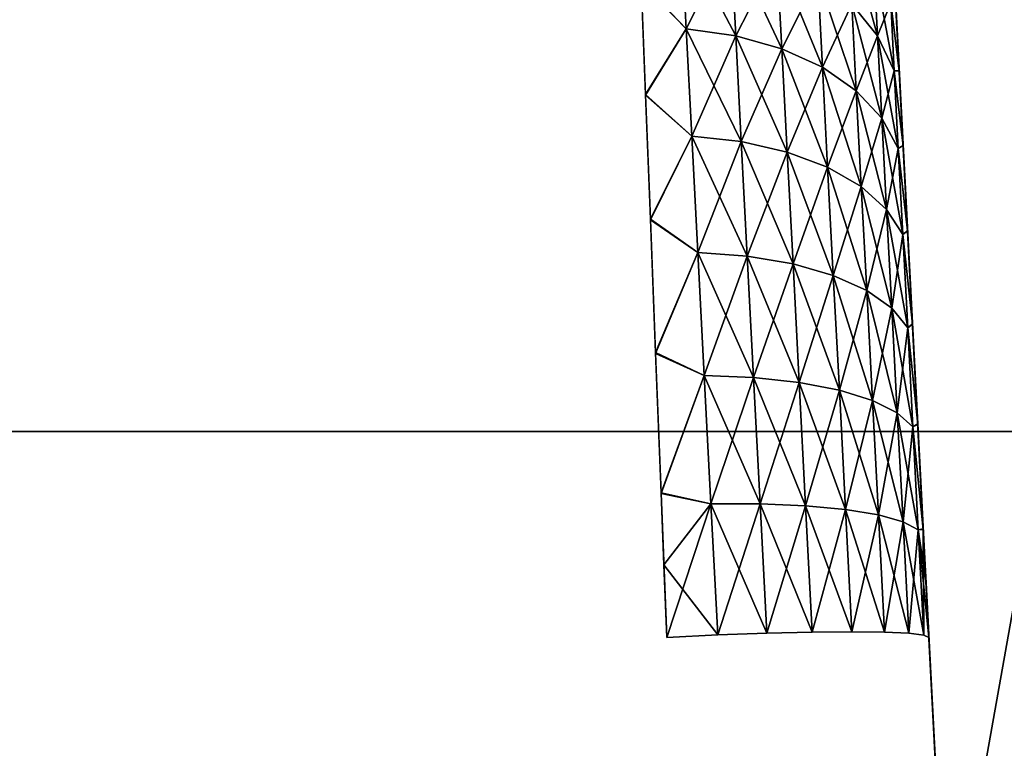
# Model space of a CAD drawing. Header units: millimetres. Extents: x -112 to 112, y -55 to 40.
# Tile 55 of 171: x 25.18 to 27.06, y -30.61 to -29.22. Entities that reach past the tile are written whole.
import ezdxf

# ---------------------------------------------------------------- set-up
doc = ezdxf.new("R2010")
doc.units = ezdxf.units.MM
doc.header["$LTSCALE"] = 52.148148
for name, color, linetype in [('137', 7, 'CONTINUOUS'), ('138', 7, 'CONTINUOUS'), ('140', 7, 'CONTINUOUS'), ('151', 7, 'CONTINUOUS'), ('152', 7, 'CONTINUOUS'), ('153', 7, 'CONTINUOUS'), ('154', 7, 'CONTINUOUS'), ('155', 7, 'CONTINUOUS')]:
    doc.layers.add(name, color=color, linetype=linetype)

msp = doc.modelspace()

# ---------------------------------------------------------------- linework, layer by layer
at = {"layer": '137', "color": 7, "linetype": 'Continuous', "true_color": 0xfdfffa}
for points in [[(26.8414, -28.9738, -0.4186), (26.9876, -31.7631, -2.1734), (26.8422, -28.9881, -0.6251), (26.8414, -28.9738, -0.4186)], [(26.8414, -28.9738, 0.4186), (26.9876, -31.7631, -2.1734), (26.8414, -28.9738, -0.4186), (26.8414, -28.9738, 0.4186)], [(26.8416, -28.9774, 0.5227), (26.9876, -31.7631, -2.1734), (26.8414, -28.9738, 0.4186), (26.8416, -28.9774, 0.5227)], [(26.8422, -28.9882, 0.6261), (26.9876, -31.7631, -2.1734), (26.8416, -28.9774, 0.5227), (26.8422, -28.9882, 0.6261)], [(26.8422, -28.9881, -0.6251), (26.9876, -31.7631, -2.1734), (26.9789, -31.598, -2.085), (26.8422, -28.9881, -0.6251)], [(26.8444, -29.0306, -0.8273), (26.8422, -28.9881, -0.6251), (26.9789, -31.598, -2.085), (26.8444, -29.0306, -0.8273)], [(26.8444, -29.0309, 0.8285), (26.9876, -31.7631, -2.1734), (26.8422, -28.9882, 0.6261), (26.8444, -29.0309, 0.8285)], [(26.848, -29.1004, -1.0218), (26.8444, -29.0306, -0.8273), (26.9789, -31.598, -2.085), (26.848, -29.1004, -1.0218)], [(26.8481, -29.1009, 1.0229), (26.9876, -31.7631, -2.1734), (26.8444, -29.0309, 0.8285), (26.8481, -29.1009, 1.0229)], [(26.8531, -29.1964, -1.2048), (26.848, -29.1004, -1.0218), (26.9698, -31.4232, -2.0179), (26.8531, -29.1964, -1.2048)], [(26.9698, -31.4232, -2.0179), (26.848, -29.1004, -1.0218), (26.9789, -31.598, -2.085), (26.9698, -31.4232, -2.0179)], [(26.8531, -29.197, 1.2059), (26.9876, -31.7631, -2.1734), (26.8481, -29.1009, 1.0229), (26.8531, -29.197, 1.2059)], [(26.8594, -29.3166, -1.373), (26.8531, -29.1964, -1.2048), (26.9698, -31.4232, -2.0179), (26.8594, -29.3166, -1.373)], [(26.8594, -29.3174, 1.374), (26.9876, -31.7631, -2.1734), (26.8531, -29.197, 1.2059), (26.8594, -29.3174, 1.374)], [(26.8668, -29.4588, -1.5231), (26.8594, -29.3166, -1.373), (26.9698, -31.4232, -2.0179), (26.8668, -29.4588, -1.5231)], [(26.8669, -29.4597, 1.5239), (26.9876, -31.7631, -2.1734), (26.8594, -29.3174, 1.374), (26.8669, -29.4597, 1.5239)], [(26.8753, -29.6203, -1.6521), (26.8668, -29.4588, -1.5231), (26.9602, -31.2412, -1.973), (26.8753, -29.6203, -1.6521)], [(26.9602, -31.2412, -1.973), (26.8668, -29.4588, -1.5231), (26.9698, -31.4232, -2.0179), (26.9602, -31.2412, -1.973)], [(26.8753, -29.6213, 1.6528), (26.9876, -31.7631, -2.1734), (26.8669, -29.4597, 1.5239), (26.8753, -29.6213, 1.6528)], [(26.8846, -29.7981, -1.7578), (26.8753, -29.6203, -1.6521), (26.9602, -31.2412, -1.973), (26.8846, -29.7981, -1.7578)], [(26.8847, -29.7992, 1.7584), (26.9876, -31.7631, -2.1734), (26.8753, -29.6213, 1.6528), (26.8847, -29.7992, 1.7584)], [(26.8946, -29.9887, -1.838), (26.8846, -29.7981, -1.7578), (26.9503, -31.0523, -1.951), (26.8946, -29.9887, -1.838)], [(26.9503, -31.0523, -1.951), (26.8846, -29.7981, -1.7578), (26.9602, -31.2412, -1.973), (26.9503, -31.0523, -1.951)], [(26.8947, -29.9898, 1.8384), (26.9876, -31.7631, -2.1734), (26.8847, -29.7992, 1.7584), (26.8947, -29.9898, 1.8384)], [(26.9051, -30.1888, -1.8913), (26.8946, -29.9887, -1.838), (26.9503, -31.0523, -1.951), (26.9051, -30.1888, -1.8913)], [(26.9051, -30.1897, 1.8915), (26.9876, -31.7631, -2.1734), (26.8947, -29.9898, 1.8384), (26.9051, -30.1897, 1.8915)], [(26.9105, -30.2915, -1.9075), (26.9051, -30.1888, -1.8913), (26.9503, -31.0523, -1.951), (26.9105, -30.2915, -1.9075)], [(26.9159, -30.3953, 1.9166), (26.9876, -31.7631, -2.1734), (26.9051, -30.1897, 1.8915), (26.9159, -30.3953, 1.9166)], [(26.9159, -30.3953, -1.9166), (26.9105, -30.2915, -1.9075), (26.9503, -31.0523, -1.951), (26.9159, -30.3953, -1.9166)], [(26.9503, -31.0523, 1.951), (26.9876, -31.7631, -2.1734), (26.9159, -30.3953, 1.9166), (26.9503, -31.0523, 1.951)]]:
    msp.add_3dface(points, dxfattribs=at)
at = {"layer": '138', "color": 7, "linetype": 'Continuous', "true_color": 0xfdfffa}
for points in [[(26.4534, -29.2367, -1.9603), (26.3675, -29.1466, -1.8912), (26.4437, -29.0523, -1.7892), (26.4534, -29.2367, -1.9603)], [(26.4534, -29.2367, -1.9603), (26.4437, -29.0523, -1.7892), (26.5478, -29.2499, -1.9381), (26.4534, -29.2367, -1.9603)], [(26.5478, -29.2499, -1.9381), (26.4437, -29.0523, -1.7892), (26.5383, -29.0681, -1.7695), (26.5478, -29.2499, -1.9381)], [(26.7689, -29.1899, -1.6423), (26.7613, -29.0458, -1.4699), (26.8181, -29.2501, -1.5828), (26.7689, -29.1899, -1.6423)], [(26.8181, -29.2501, -1.5828), (26.7613, -29.0458, -1.4699), (26.8109, -29.113, -1.4187), (26.8181, -29.2501, -1.5828)], [(26.5478, -29.2499, -1.9381), (26.5383, -29.0681, -1.7695), (26.6355, -29.2746, -1.9022), (26.5478, -29.2499, -1.9381)], [(26.6355, -29.2746, -1.9022), (26.5383, -29.0681, -1.7695), (26.6262, -29.0972, -1.7375), (26.6355, -29.2746, -1.9022)], [(26.6355, -29.2746, -1.9022), (26.6262, -29.0972, -1.7375), (26.7131, -29.31, -1.8539), (26.6355, -29.2746, -1.9022)], [(26.7131, -29.31, -1.8539), (26.6262, -29.0972, -1.7375), (26.7041, -29.1383, -1.6946), (26.7131, -29.31, -1.8539)], [(26.8499, -29.3165, -1.5182), (26.8109, -29.113, -1.4187), (26.8431, -29.187, -1.3632), (26.8499, -29.3165, -1.5182)], [(26.8181, -29.2501, -1.5828), (26.8109, -29.113, -1.4187), (26.8499, -29.3165, -1.5182), (26.8181, -29.2501, -1.5828)], [(26.376, -29.362, -2.0633), (26.3675, -29.1466, -1.8912), (26.4534, -29.2367, -1.9603), (26.376, -29.362, -2.0633)], [(26.7131, -29.31, -1.8539), (26.7041, -29.1383, -1.6946), (26.7775, -29.3546, -1.7952), (26.7131, -29.31, -1.8539)], [(26.7775, -29.3546, -1.7952), (26.7041, -29.1383, -1.6946), (26.7689, -29.1899, -1.6423), (26.7775, -29.3546, -1.7952)], [(26.7775, -29.3546, -1.7952), (26.7689, -29.1899, -1.6423), (26.8263, -29.4068, -1.7282), (26.7775, -29.3546, -1.7952)], [(26.8263, -29.4068, -1.7282), (26.7689, -29.1899, -1.6423), (26.8181, -29.2501, -1.5828), (26.8263, -29.4068, -1.7282)], [(26.8531, -29.1964, -1.2048), (26.8594, -29.3166, -1.373), (26.8431, -29.187, -1.3632), (26.8531, -29.1964, -1.2048)], [(26.8594, -29.3166, -1.373), (26.8499, -29.3165, -1.5182), (26.8431, -29.187, -1.3632), (26.8594, -29.3166, -1.373)], [(26.4641, -29.4412, -2.1068), (26.376, -29.362, -2.0633), (26.4534, -29.2367, -1.9603), (26.4641, -29.4412, -2.1068)], [(26.4641, -29.4412, -2.1068), (26.4534, -29.2367, -1.9603), (26.5584, -29.4514, -2.0825), (26.4641, -29.4412, -2.1068)], [(26.5584, -29.4514, -2.0825), (26.4534, -29.2367, -1.9603), (26.5478, -29.2499, -1.9381), (26.5584, -29.4514, -2.0825)], [(26.5584, -29.4514, -2.0825), (26.5478, -29.2499, -1.9381), (26.6458, -29.4714, -2.0431), (26.5584, -29.4514, -2.0825)], [(26.6458, -29.4714, -2.0431), (26.5478, -29.2499, -1.9381), (26.6355, -29.2746, -1.9022), (26.6458, -29.4714, -2.0431)], [(26.8576, -29.4645, -1.6555), (26.8181, -29.2501, -1.5828), (26.8499, -29.3165, -1.5182), (26.8576, -29.4645, -1.6555)], [(26.8263, -29.4068, -1.7282), (26.8181, -29.2501, -1.5828), (26.8576, -29.4645, -1.6555), (26.8263, -29.4068, -1.7282)], [(26.6458, -29.4714, -2.0431), (26.6355, -29.2746, -1.9022), (26.723, -29.5004, -1.9903), (26.6458, -29.4714, -2.0431)], [(26.723, -29.5004, -1.9903), (26.6355, -29.2746, -1.9022), (26.7131, -29.31, -1.8539), (26.723, -29.5004, -1.9903)], [(26.723, -29.5004, -1.9903), (26.7131, -29.31, -1.8539), (26.7871, -29.5372, -1.926), (26.723, -29.5004, -1.9903)], [(26.7871, -29.5372, -1.926), (26.7131, -29.31, -1.8539), (26.7775, -29.3546, -1.7952), (26.7871, -29.5372, -1.926)], [(26.8594, -29.3166, -1.373), (26.8668, -29.4588, -1.5231), (26.8499, -29.3165, -1.5182), (26.8594, -29.3166, -1.373)], [(26.8668, -29.4588, -1.5231), (26.8576, -29.4645, -1.6555), (26.8499, -29.3165, -1.5182), (26.8668, -29.4588, -1.5231)], [(26.3853, -29.599, -2.2042), (26.376, -29.362, -2.0633), (26.4641, -29.4412, -2.1068), (26.3853, -29.599, -2.2042)], [(26.7871, -29.5372, -1.926), (26.7775, -29.3546, -1.7952), (26.8354, -29.5805, -1.8526), (26.7871, -29.5372, -1.926)], [(26.8354, -29.5805, -1.8526), (26.7775, -29.3546, -1.7952), (26.8263, -29.4068, -1.7282), (26.8354, -29.5805, -1.8526)], [(26.8662, -29.6286, -1.773), (26.8263, -29.4068, -1.7282), (26.8576, -29.4645, -1.6555), (26.8662, -29.6286, -1.773)], [(26.8354, -29.5805, -1.8526), (26.8263, -29.4068, -1.7282), (26.8662, -29.6286, -1.773), (26.8354, -29.5805, -1.8526)], [(26.4757, -29.6625, -2.2263), (26.3853, -29.599, -2.2042), (26.4641, -29.4412, -2.1068), (26.4757, -29.6625, -2.2263)], [(26.4757, -29.6625, -2.2263), (26.4641, -29.4412, -2.1068), (26.5698, -29.6695, -2.2002), (26.4757, -29.6625, -2.2263)], [(26.5698, -29.6695, -2.2002), (26.4641, -29.4412, -2.1068), (26.5584, -29.4514, -2.0825), (26.5698, -29.6695, -2.2002)], [(26.5698, -29.6695, -2.2002), (26.5584, -29.4514, -2.0825), (26.657, -29.6844, -2.1581), (26.5698, -29.6695, -2.2002)], [(26.657, -29.6844, -2.1581), (26.5584, -29.4514, -2.0825), (26.6458, -29.4714, -2.0431), (26.657, -29.6844, -2.1581)], [(26.657, -29.6844, -2.1581), (26.6458, -29.4714, -2.0431), (26.7338, -29.7064, -2.1015), (26.657, -29.6844, -2.1581)], [(26.7338, -29.7064, -2.1015), (26.6458, -29.4714, -2.0431), (26.723, -29.5004, -1.9903), (26.7338, -29.7064, -2.1015)], [(26.8668, -29.4588, -1.5231), (26.8753, -29.6203, -1.6521), (26.8576, -29.4645, -1.6555), (26.8668, -29.4588, -1.5231)], [(26.8753, -29.6203, -1.6521), (26.8662, -29.6286, -1.773), (26.8576, -29.4645, -1.6555), (26.8753, -29.6203, -1.6521)], [(26.7338, -29.7064, -2.1015), (26.723, -29.5004, -1.9903), (26.7974, -29.7348, -2.0326), (26.7338, -29.7064, -2.1015)], [(26.7974, -29.7348, -2.0326), (26.723, -29.5004, -1.9903), (26.7871, -29.5372, -1.926), (26.7974, -29.7348, -2.0326)], [(26.7974, -29.7348, -2.0326), (26.7871, -29.5372, -1.926), (26.8453, -29.7685, -1.9541), (26.7974, -29.7348, -2.0326)], [(26.8453, -29.7685, -1.9541), (26.7871, -29.5372, -1.926), (26.8354, -29.5805, -1.8526), (26.8453, -29.7685, -1.9541)], [(26.8756, -29.8062, -1.8689), (26.8354, -29.5805, -1.8526), (26.8662, -29.6286, -1.773), (26.8756, -29.8062, -1.8689)], [(26.8453, -29.7685, -1.9541), (26.8354, -29.5805, -1.8526), (26.8756, -29.8062, -1.8689), (26.8453, -29.7685, -1.9541)], [(26.3953, -29.8531, -2.3111), (26.3853, -29.599, -2.2042), (26.4757, -29.6625, -2.2263), (26.3953, -29.8531, -2.3111)], [(26.8753, -29.6203, -1.6521), (26.8846, -29.7981, -1.7578), (26.8662, -29.6286, -1.773), (26.8753, -29.6203, -1.6521)], [(26.8846, -29.7981, -1.7578), (26.8756, -29.8062, -1.8689), (26.8662, -29.6286, -1.773), (26.8846, -29.7981, -1.7578)], [(26.488, -29.897, -2.3168), (26.3953, -29.8531, -2.3111), (26.4757, -29.6625, -2.2263), (26.488, -29.897, -2.3168)], [(26.488, -29.897, -2.3168), (26.4757, -29.6625, -2.2263), (26.5819, -29.9007, -2.2895), (26.488, -29.897, -2.3168)], [(26.5819, -29.9007, -2.2895), (26.4757, -29.6625, -2.2263), (26.5698, -29.6695, -2.2002), (26.5819, -29.9007, -2.2895)], [(26.6688, -29.9101, -2.2453), (26.5698, -29.6695, -2.2002), (26.657, -29.6844, -2.1581), (26.6688, -29.9101, -2.2453)], [(26.5819, -29.9007, -2.2895), (26.5698, -29.6695, -2.2002), (26.6688, -29.9101, -2.2453), (26.5819, -29.9007, -2.2895)], [(26.6688, -29.9101, -2.2453), (26.657, -29.6844, -2.1581), (26.7453, -29.9248, -2.1859), (26.6688, -29.9101, -2.2453)], [(26.7453, -29.9248, -2.1859), (26.657, -29.6844, -2.1581), (26.7338, -29.7064, -2.1015), (26.7453, -29.9248, -2.1859)], [(26.7453, -29.9248, -2.1859), (26.7338, -29.7064, -2.1015), (26.8084, -29.9443, -2.1135), (26.7453, -29.9248, -2.1859)], [(26.8084, -29.9443, -2.1135), (26.7338, -29.7064, -2.1015), (26.7974, -29.7348, -2.0326), (26.8084, -29.9443, -2.1135)], [(26.8084, -29.9443, -2.1135), (26.7974, -29.7348, -2.0326), (26.8557, -29.9678, -2.0311), (26.8084, -29.9443, -2.1135)], [(26.8557, -29.9678, -2.0311), (26.7974, -29.7348, -2.0326), (26.8453, -29.7685, -1.9541), (26.8557, -29.9678, -2.0311)], [(26.8854, -29.9944, -1.9416), (26.8453, -29.7685, -1.9541), (26.8756, -29.8062, -1.8689), (26.8854, -29.9944, -1.9416)], [(26.8557, -29.9678, -2.0311), (26.8453, -29.7685, -1.9541), (26.8854, -29.9944, -1.9416), (26.8557, -29.9678, -2.0311)], [(26.8846, -29.7981, -1.7578), (26.8946, -29.9887, -1.838), (26.8756, -29.8062, -1.8689), (26.8846, -29.7981, -1.7578)], [(26.8946, -29.9887, -1.838), (26.8854, -29.9944, -1.9416), (26.8756, -29.8062, -1.8689), (26.8946, -29.9887, -1.838)], [(26.4058, -30.1199, -2.3822), (26.3953, -29.8531, -2.3111), (26.488, -29.897, -2.3168), (26.4058, -30.1199, -2.3822)], [(26.5007, -30.1411, -2.3771), (26.4058, -30.1199, -2.3822), (26.488, -29.897, -2.3168), (26.5007, -30.1411, -2.3771)], [(26.5007, -30.1411, -2.3771), (26.488, -29.897, -2.3168), (26.5945, -30.1412, -2.3489), (26.5007, -30.1411, -2.3771)], [(26.5945, -30.1412, -2.3489), (26.488, -29.897, -2.3168), (26.5819, -29.9007, -2.2895), (26.5945, -30.1412, -2.3489)], [(26.6811, -30.145, -2.3033), (26.5819, -29.9007, -2.2895), (26.6688, -29.9101, -2.2453), (26.6811, -30.145, -2.3033)], [(26.5945, -30.1412, -2.3489), (26.5819, -29.9007, -2.2895), (26.6811, -30.145, -2.3033), (26.5945, -30.1412, -2.3489)], [(26.6811, -30.145, -2.3033), (26.6688, -29.9101, -2.2453), (26.7572, -30.1521, -2.242), (26.6811, -30.145, -2.3033)], [(26.7572, -30.1521, -2.242), (26.6688, -29.9101, -2.2453), (26.7453, -29.9248, -2.1859), (26.7572, -30.1521, -2.242)], [(26.7572, -30.1521, -2.242), (26.7453, -29.9248, -2.1859), (26.8198, -30.1623, -2.1673), (26.7572, -30.1521, -2.242)], [(26.8198, -30.1623, -2.1673), (26.7453, -29.9248, -2.1859), (26.8084, -29.9443, -2.1135), (26.8198, -30.1623, -2.1673)], [(26.8666, -30.1752, -2.0823), (26.8084, -29.9443, -2.1135), (26.8557, -29.9678, -2.0311), (26.8666, -30.1752, -2.0823)], [(26.8198, -30.1623, -2.1673), (26.8084, -29.9443, -2.1135), (26.8666, -30.1752, -2.0823), (26.8198, -30.1623, -2.1673)], [(26.8957, -30.1903, -1.99), (26.8557, -29.9678, -2.0311), (26.8854, -29.9944, -1.9416), (26.8957, -30.1903, -1.99)], [(26.8666, -30.1752, -2.0823), (26.8557, -29.9678, -2.0311), (26.8957, -30.1903, -1.99), (26.8666, -30.1752, -2.0823)], [(26.8946, -29.9887, -1.838), (26.9051, -30.1888, -1.8913), (26.8854, -29.9944, -1.9416), (26.8946, -29.9887, -1.838)], [(26.9051, -30.1888, -1.8913), (26.8957, -30.1903, -1.99), (26.8854, -29.9944, -1.9416), (26.9051, -30.1888, -1.8913)], [(26.4111, -30.2569, -2.4038), (26.4058, -30.1199, -2.3822), (26.5007, -30.1411, -2.3771), (26.4111, -30.2569, -2.4038)], [(26.5138, -30.3907, -2.4061), (26.4111, -30.2569, -2.4038), (26.5007, -30.1411, -2.3771), (26.5138, -30.3907, -2.4061)], [(26.5138, -30.3907, -2.4061), (26.5007, -30.1411, -2.3771), (26.6074, -30.3873, -2.3775), (26.5138, -30.3907, -2.4061)], [(26.6074, -30.3873, -2.3775), (26.5007, -30.1411, -2.3771), (26.5945, -30.1412, -2.3489), (26.6074, -30.3873, -2.3775)], [(26.6074, -30.3873, -2.3775), (26.5945, -30.1412, -2.3489), (26.6937, -30.3852, -2.3312), (26.6074, -30.3873, -2.3775)], [(26.6937, -30.3852, -2.3312), (26.5945, -30.1412, -2.3489), (26.6811, -30.145, -2.3033), (26.6937, -30.3852, -2.3312)], [(26.6937, -30.3852, -2.3312), (26.6811, -30.145, -2.3033), (26.7694, -30.3845, -2.269), (26.6937, -30.3852, -2.3312)], [(26.7694, -30.3845, -2.269), (26.6811, -30.145, -2.3033), (26.7572, -30.1521, -2.242), (26.7694, -30.3845, -2.269)], [(26.7694, -30.3845, -2.269), (26.7572, -30.1521, -2.242), (26.8315, -30.3853, -2.1932), (26.7694, -30.3845, -2.269)], [(26.8315, -30.3853, -2.1932), (26.7572, -30.1521, -2.242), (26.8198, -30.1623, -2.1673), (26.8315, -30.3853, -2.1932)], [(26.8777, -30.3874, -2.1069), (26.8198, -30.1623, -2.1673), (26.8666, -30.1752, -2.0823), (26.8777, -30.3874, -2.1069)], [(26.8315, -30.3853, -2.1932), (26.8198, -30.1623, -2.1673), (26.8777, -30.3874, -2.1069), (26.8315, -30.3853, -2.1932)], [(26.9062, -30.3908, -2.0133), (26.8666, -30.1752, -2.0823), (26.8957, -30.1903, -1.99), (26.9062, -30.3908, -2.0133)], [(26.8777, -30.3874, -2.1069), (26.8666, -30.1752, -2.0823), (26.9062, -30.3908, -2.0133), (26.8777, -30.3874, -2.1069)], [(26.9051, -30.1888, -1.8913), (26.9105, -30.2915, -1.9075), (26.8957, -30.1903, -1.99), (26.9051, -30.1888, -1.8913)], [(26.9105, -30.2915, -1.9075), (26.9159, -30.3953, -1.9166), (26.8957, -30.1903, -1.99), (26.9105, -30.2915, -1.9075)], [(26.9159, -30.3953, -1.9166), (26.9062, -30.3908, -2.0133), (26.8957, -30.1903, -1.99), (26.9159, -30.3953, -1.9166)], [(26.4166, -30.3953, -2.4159), (26.4111, -30.2569, -2.4038), (26.5138, -30.3907, -2.4061), (26.4166, -30.3953, -2.4159)]]:
    msp.add_3dface(points, dxfattribs=at)
at = {"layer": '140', "color": 7, "linetype": 'Continuous', "true_color": 0xfdfffa}
for points in [[(26.4437, -29.0523, 1.7892), (26.3676, -29.1479, 1.8923), (26.4534, -29.2367, 1.9603), (26.4437, -29.0523, 1.7892)], [(26.4437, -29.0523, 1.7892), (26.4534, -29.2367, 1.9603), (26.5383, -29.0681, 1.7695), (26.4437, -29.0523, 1.7892)], [(26.5383, -29.0681, 1.7695), (26.4534, -29.2367, 1.9603), (26.5478, -29.2499, 1.9381), (26.5383, -29.0681, 1.7695)], [(26.5383, -29.0681, 1.7695), (26.5478, -29.2499, 1.9381), (26.6262, -29.0972, 1.7375), (26.5383, -29.0681, 1.7695)], [(26.6262, -29.0972, 1.7375), (26.5478, -29.2499, 1.9381), (26.6355, -29.2746, 1.9022), (26.6262, -29.0972, 1.7375)], [(26.6262, -29.0972, 1.7375), (26.6355, -29.2746, 1.9022), (26.7041, -29.1383, 1.6946), (26.6262, -29.0972, 1.7375)], [(26.8109, -29.113, 1.4187), (26.7689, -29.1899, 1.6423), (26.8181, -29.2501, 1.5828), (26.8109, -29.113, 1.4187)], [(26.8109, -29.113, 1.4187), (26.8181, -29.2501, 1.5828), (26.8431, -29.187, 1.3632), (26.8109, -29.113, 1.4187)], [(26.3676, -29.1479, 1.8923), (26.376, -29.3633, 2.0642), (26.4534, -29.2367, 1.9603), (26.3676, -29.1479, 1.8923)], [(26.7041, -29.1383, 1.6946), (26.6355, -29.2746, 1.9022), (26.7131, -29.31, 1.8539), (26.7041, -29.1383, 1.6946)], [(26.7041, -29.1383, 1.6946), (26.7131, -29.31, 1.8539), (26.7689, -29.1899, 1.6423), (26.7041, -29.1383, 1.6946)], [(26.7689, -29.1899, 1.6423), (26.7131, -29.31, 1.8539), (26.7775, -29.3546, 1.7952), (26.7689, -29.1899, 1.6423)], [(26.7689, -29.1899, 1.6423), (26.7775, -29.3546, 1.7952), (26.8181, -29.2501, 1.5828), (26.7689, -29.1899, 1.6423)], [(26.8431, -29.187, 1.3632), (26.8181, -29.2501, 1.5828), (26.8499, -29.3165, 1.5182), (26.8431, -29.187, 1.3632)], [(26.8594, -29.3174, 1.374), (26.8431, -29.187, 1.3632), (26.8499, -29.3165, 1.5182), (26.8594, -29.3174, 1.374)], [(26.8594, -29.3174, 1.374), (26.8531, -29.197, 1.2059), (26.8431, -29.187, 1.3632), (26.8594, -29.3174, 1.374)], [(26.4534, -29.2367, 1.9603), (26.376, -29.3633, 2.0642), (26.4641, -29.4412, 2.1068), (26.4534, -29.2367, 1.9603)], [(26.4534, -29.2367, 1.9603), (26.4641, -29.4412, 2.1068), (26.5478, -29.2499, 1.9381), (26.4534, -29.2367, 1.9603)], [(26.5478, -29.2499, 1.9381), (26.4641, -29.4412, 2.1068), (26.5584, -29.4514, 2.0825), (26.5478, -29.2499, 1.9381)], [(26.5478, -29.2499, 1.9381), (26.5584, -29.4514, 2.0825), (26.6355, -29.2746, 1.9022), (26.5478, -29.2499, 1.9381)], [(26.8181, -29.2501, 1.5828), (26.7775, -29.3546, 1.7952), (26.8263, -29.4068, 1.7282), (26.8181, -29.2501, 1.5828)], [(26.8181, -29.2501, 1.5828), (26.8263, -29.4068, 1.7282), (26.8499, -29.3165, 1.5182), (26.8181, -29.2501, 1.5828)], [(26.6355, -29.2746, 1.9022), (26.5584, -29.4514, 2.0825), (26.6458, -29.4714, 2.0431), (26.6355, -29.2746, 1.9022)], [(26.6355, -29.2746, 1.9022), (26.6458, -29.4714, 2.0431), (26.7131, -29.31, 1.8539), (26.6355, -29.2746, 1.9022)], [(26.7131, -29.31, 1.8539), (26.6458, -29.4714, 2.0431), (26.723, -29.5004, 1.9903), (26.7131, -29.31, 1.8539)], [(26.7131, -29.31, 1.8539), (26.723, -29.5004, 1.9903), (26.7775, -29.3546, 1.7952), (26.7131, -29.31, 1.8539)], [(26.8499, -29.3165, 1.5182), (26.8263, -29.4068, 1.7282), (26.8576, -29.4645, 1.6555), (26.8499, -29.3165, 1.5182)], [(26.8669, -29.4597, 1.5239), (26.8594, -29.3174, 1.374), (26.8499, -29.3165, 1.5182), (26.8669, -29.4597, 1.5239)], [(26.8669, -29.4597, 1.5239), (26.8499, -29.3165, 1.5182), (26.8576, -29.4645, 1.6555), (26.8669, -29.4597, 1.5239)], [(26.7775, -29.3546, 1.7952), (26.723, -29.5004, 1.9903), (26.7871, -29.5372, 1.926), (26.7775, -29.3546, 1.7952)], [(26.7775, -29.3546, 1.7952), (26.7871, -29.5372, 1.926), (26.8263, -29.4068, 1.7282), (26.7775, -29.3546, 1.7952)], [(26.376, -29.3633, 2.0642), (26.3853, -29.6004, 2.2049), (26.4641, -29.4412, 2.1068), (26.376, -29.3633, 2.0642)], [(26.8263, -29.4068, 1.7282), (26.7871, -29.5372, 1.926), (26.8354, -29.5805, 1.8526), (26.8263, -29.4068, 1.7282)], [(26.8263, -29.4068, 1.7282), (26.8354, -29.5805, 1.8526), (26.8576, -29.4645, 1.6555), (26.8263, -29.4068, 1.7282)], [(26.4641, -29.4412, 2.1068), (26.3853, -29.6004, 2.2049), (26.4757, -29.6625, 2.2263), (26.4641, -29.4412, 2.1068)], [(26.4641, -29.4412, 2.1068), (26.4757, -29.6625, 2.2263), (26.5584, -29.4514, 2.0825), (26.4641, -29.4412, 2.1068)], [(26.5584, -29.4514, 2.0825), (26.4757, -29.6625, 2.2263), (26.5698, -29.6695, 2.2002), (26.5584, -29.4514, 2.0825)], [(26.5584, -29.4514, 2.0825), (26.5698, -29.6695, 2.2002), (26.6458, -29.4714, 2.0431), (26.5584, -29.4514, 2.0825)], [(26.6458, -29.4714, 2.0431), (26.5698, -29.6695, 2.2002), (26.657, -29.6844, 2.1581), (26.6458, -29.4714, 2.0431)], [(26.6458, -29.4714, 2.0431), (26.657, -29.6844, 2.1581), (26.723, -29.5004, 1.9903), (26.6458, -29.4714, 2.0431)], [(26.8576, -29.4645, 1.6555), (26.8354, -29.5805, 1.8526), (26.8662, -29.6286, 1.773), (26.8576, -29.4645, 1.6555)], [(26.8753, -29.6213, 1.6528), (26.8669, -29.4597, 1.5239), (26.8576, -29.4645, 1.6555), (26.8753, -29.6213, 1.6528)], [(26.8753, -29.6213, 1.6528), (26.8576, -29.4645, 1.6555), (26.8662, -29.6286, 1.773), (26.8753, -29.6213, 1.6528)], [(26.723, -29.5004, 1.9903), (26.657, -29.6844, 2.1581), (26.7338, -29.7064, 2.1015), (26.723, -29.5004, 1.9903)], [(26.723, -29.5004, 1.9903), (26.7338, -29.7064, 2.1015), (26.7871, -29.5372, 1.926), (26.723, -29.5004, 1.9903)], [(26.7871, -29.5372, 1.926), (26.7338, -29.7064, 2.1015), (26.7974, -29.7348, 2.0326), (26.7871, -29.5372, 1.926)], [(26.7871, -29.5372, 1.926), (26.7974, -29.7348, 2.0326), (26.8354, -29.5805, 1.8526), (26.7871, -29.5372, 1.926)], [(26.8354, -29.5805, 1.8526), (26.7974, -29.7348, 2.0326), (26.8453, -29.7685, 1.9541), (26.8354, -29.5805, 1.8526)], [(26.8354, -29.5805, 1.8526), (26.8453, -29.7685, 1.9541), (26.8662, -29.6286, 1.773), (26.8354, -29.5805, 1.8526)], [(26.3853, -29.6004, 2.2049), (26.3953, -29.8547, 2.3117), (26.4757, -29.6625, 2.2263), (26.3853, -29.6004, 2.2049)], [(26.8847, -29.7992, 1.7584), (26.8753, -29.6213, 1.6528), (26.8662, -29.6286, 1.773), (26.8847, -29.7992, 1.7584)], [(26.8662, -29.6286, 1.773), (26.8453, -29.7685, 1.9541), (26.8756, -29.8062, 1.8689), (26.8662, -29.6286, 1.773)], [(26.8847, -29.7992, 1.7584), (26.8662, -29.6286, 1.773), (26.8756, -29.8062, 1.8689), (26.8847, -29.7992, 1.7584)], [(26.4757, -29.6625, 2.2263), (26.3953, -29.8547, 2.3117), (26.488, -29.897, 2.3168), (26.4757, -29.6625, 2.2263)], [(26.4757, -29.6625, 2.2263), (26.488, -29.897, 2.3168), (26.5698, -29.6695, 2.2002), (26.4757, -29.6625, 2.2263)], [(26.5698, -29.6695, 2.2002), (26.488, -29.897, 2.3168), (26.5819, -29.9007, 2.2895), (26.5698, -29.6695, 2.2002)], [(26.5698, -29.6695, 2.2002), (26.5819, -29.9007, 2.2895), (26.657, -29.6844, 2.1581), (26.5698, -29.6695, 2.2002)], [(26.657, -29.6844, 2.1581), (26.5819, -29.9007, 2.2895), (26.6688, -29.9101, 2.2453), (26.657, -29.6844, 2.1581)], [(26.657, -29.6844, 2.1581), (26.6688, -29.9101, 2.2453), (26.7338, -29.7064, 2.1015), (26.657, -29.6844, 2.1581)], [(26.7338, -29.7064, 2.1015), (26.6688, -29.9101, 2.2453), (26.7453, -29.9248, 2.1859), (26.7338, -29.7064, 2.1015)], [(26.7338, -29.7064, 2.1015), (26.7453, -29.9248, 2.1859), (26.7974, -29.7348, 2.0326), (26.7338, -29.7064, 2.1015)], [(26.7974, -29.7348, 2.0326), (26.7453, -29.9248, 2.1859), (26.8084, -29.9443, 2.1135), (26.7974, -29.7348, 2.0326)], [(26.7974, -29.7348, 2.0326), (26.8084, -29.9443, 2.1135), (26.8453, -29.7685, 1.9541), (26.7974, -29.7348, 2.0326)], [(26.8453, -29.7685, 1.9541), (26.8084, -29.9443, 2.1135), (26.8557, -29.9678, 2.0311), (26.8453, -29.7685, 1.9541)], [(26.8453, -29.7685, 1.9541), (26.8557, -29.9678, 2.0311), (26.8756, -29.8062, 1.8689), (26.8453, -29.7685, 1.9541)], [(26.8756, -29.8062, 1.8689), (26.8557, -29.9678, 2.0311), (26.8854, -29.9944, 1.9416), (26.8756, -29.8062, 1.8689)], [(26.8947, -29.9898, 1.8384), (26.8847, -29.7992, 1.7584), (26.8756, -29.8062, 1.8689), (26.8947, -29.9898, 1.8384)], [(26.8947, -29.9898, 1.8384), (26.8756, -29.8062, 1.8689), (26.8854, -29.9944, 1.9416), (26.8947, -29.9898, 1.8384)], [(26.3953, -29.8547, 2.3117), (26.4058, -30.1212, 2.3824), (26.488, -29.897, 2.3168), (26.3953, -29.8547, 2.3117)], [(26.488, -29.897, 2.3168), (26.4058, -30.1212, 2.3824), (26.5007, -30.1411, 2.3771), (26.488, -29.897, 2.3168)], [(26.488, -29.897, 2.3168), (26.5007, -30.1411, 2.3771), (26.5819, -29.9007, 2.2895), (26.488, -29.897, 2.3168)], [(26.5819, -29.9007, 2.2895), (26.5007, -30.1411, 2.3771), (26.5945, -30.1412, 2.3489), (26.5819, -29.9007, 2.2895)], [(26.5819, -29.9007, 2.2895), (26.5945, -30.1412, 2.3489), (26.6688, -29.9101, 2.2453), (26.5819, -29.9007, 2.2895)], [(26.6688, -29.9101, 2.2453), (26.5945, -30.1412, 2.3489), (26.6811, -30.145, 2.3033), (26.6688, -29.9101, 2.2453)], [(26.6688, -29.9101, 2.2453), (26.6811, -30.145, 2.3033), (26.7453, -29.9248, 2.1859), (26.6688, -29.9101, 2.2453)], [(26.7453, -29.9248, 2.1859), (26.6811, -30.145, 2.3033), (26.7572, -30.1521, 2.242), (26.7453, -29.9248, 2.1859)], [(26.7453, -29.9248, 2.1859), (26.7572, -30.1521, 2.242), (26.8084, -29.9443, 2.1135), (26.7453, -29.9248, 2.1859)], [(26.8084, -29.9443, 2.1135), (26.7572, -30.1521, 2.242), (26.8198, -30.1623, 2.1673), (26.8084, -29.9443, 2.1135)], [(26.8084, -29.9443, 2.1135), (26.8198, -30.1623, 2.1673), (26.8557, -29.9678, 2.0311), (26.8084, -29.9443, 2.1135)], [(26.8557, -29.9678, 2.0311), (26.8198, -30.1623, 2.1673), (26.8666, -30.1752, 2.0823), (26.8557, -29.9678, 2.0311)], [(26.8557, -29.9678, 2.0311), (26.8666, -30.1752, 2.0823), (26.8854, -29.9944, 1.9416), (26.8557, -29.9678, 2.0311)], [(26.8854, -29.9944, 1.9416), (26.8666, -30.1752, 2.0823), (26.8957, -30.1903, 1.99), (26.8854, -29.9944, 1.9416)], [(26.9051, -30.1897, 1.8915), (26.8947, -29.9898, 1.8384), (26.8854, -29.9944, 1.9416), (26.9051, -30.1897, 1.8915)], [(26.9051, -30.1897, 1.8915), (26.8854, -29.9944, 1.9416), (26.8957, -30.1903, 1.99), (26.9051, -30.1897, 1.8915)], [(26.4058, -30.1212, 2.3824), (26.4166, -30.3953, 2.4159), (26.5007, -30.1411, 2.3771), (26.4058, -30.1212, 2.3824)], [(26.5007, -30.1411, 2.3771), (26.4166, -30.3953, 2.4159), (26.5138, -30.3907, 2.4061), (26.5007, -30.1411, 2.3771)], [(26.5007, -30.1411, 2.3771), (26.5138, -30.3907, 2.4061), (26.5945, -30.1412, 2.3489), (26.5007, -30.1411, 2.3771)], [(26.5945, -30.1412, 2.3489), (26.5138, -30.3907, 2.4061), (26.6074, -30.3873, 2.3775), (26.5945, -30.1412, 2.3489)], [(26.5945, -30.1412, 2.3489), (26.6074, -30.3873, 2.3775), (26.6811, -30.145, 2.3033), (26.5945, -30.1412, 2.3489)], [(26.6811, -30.145, 2.3033), (26.6074, -30.3873, 2.3775), (26.6937, -30.3852, 2.3312), (26.6811, -30.145, 2.3033)], [(26.6811, -30.145, 2.3033), (26.6937, -30.3852, 2.3312), (26.7572, -30.1521, 2.242), (26.6811, -30.145, 2.3033)], [(26.7572, -30.1521, 2.242), (26.6937, -30.3852, 2.3312), (26.7694, -30.3845, 2.269), (26.7572, -30.1521, 2.242)], [(26.7572, -30.1521, 2.242), (26.7694, -30.3845, 2.269), (26.8198, -30.1623, 2.1673), (26.7572, -30.1521, 2.242)], [(26.8198, -30.1623, 2.1673), (26.7694, -30.3845, 2.269), (26.8315, -30.3853, 2.1932), (26.8198, -30.1623, 2.1673)], [(26.8198, -30.1623, 2.1673), (26.8315, -30.3853, 2.1932), (26.8666, -30.1752, 2.0823), (26.8198, -30.1623, 2.1673)], [(26.8666, -30.1752, 2.0823), (26.8315, -30.3853, 2.1932), (26.8777, -30.3874, 2.1069), (26.8666, -30.1752, 2.0823)], [(26.8666, -30.1752, 2.0823), (26.8777, -30.3874, 2.1069), (26.8957, -30.1903, 1.99), (26.8666, -30.1752, 2.0823)], [(26.8957, -30.1903, 1.99), (26.8777, -30.3874, 2.1069), (26.9062, -30.3908, 2.0133), (26.8957, -30.1903, 1.99)], [(26.9051, -30.1897, 1.8915), (26.8957, -30.1903, 1.99), (26.9062, -30.3908, 2.0133), (26.9051, -30.1897, 1.8915)], [(26.9159, -30.3953, 1.9166), (26.9051, -30.1897, 1.8915), (26.9062, -30.3908, 2.0133), (26.9159, -30.3953, 1.9166)]]:
    msp.add_3dface(points, dxfattribs=at)
at = {"layer": '151', "color": 1, "linetype": 'Continuous'}
for points in [[(22.9855, -53.2936, -108.813), (27.0866, -53.2936, -107.8652), (23.0274, -30.0035, -109.0119), (22.9855, -53.2936, -108.813)], [(23.0274, -30.0035, -109.0119), (27.0866, -53.2936, -107.8652), (27.1361, -30.0035, -108.0624), (23.0274, -30.0035, -109.0119)]]:
    msp.add_3dface(points, dxfattribs=at)
at = {"layer": '152', "color": 1, "linetype": 'Continuous'}
for points in [[(27.1361, -30.0035, 108.0624), (22.9855, -53.2936, 108.813), (23.0274, -30.0035, 109.0119), (27.1361, -30.0035, 108.0624)], [(27.0866, -53.2936, 107.8652), (22.9855, -53.2936, 108.813), (27.1361, -30.0035, 108.0624), (27.0866, -53.2936, 107.8652)]]:
    msp.add_3dface(points, dxfattribs=at)
at = {"layer": '153', "color": 1, "linetype": 'Continuous'}
for points in [[(25.0153, -30.0035, -109.5989), (29.0957, -30.0035, -108.587), (24.97, -53.3024, -109.4007), (25.0153, -30.0035, -109.5989)], [(24.97, -53.3024, -109.4007), (29.0957, -30.0035, -108.587), (29.0432, -53.3024, -108.3905), (24.97, -53.3024, -109.4007)]]:
    msp.add_3dface(points, dxfattribs=at)
at = {"layer": '154', "color": 1, "linetype": 'Continuous'}
for points in [[(24.97, -53.3024, 109.4007), (29.0432, -53.3024, 108.3905), (25.0153, -30.0035, 109.5989), (24.97, -53.3024, 109.4007)], [(25.0153, -30.0035, 109.5989), (29.0432, -53.3024, 108.3905), (29.0957, -30.0035, 108.587), (25.0153, -30.0035, 109.5989)]]:
    msp.add_3dface(points, dxfattribs=at)
at = {"layer": '155', "color": 1, "linetype": 'Continuous'}
for points in [[(23.0274, -30.0035, -109.0119), (29.0957, -30.0035, -108.587), (25.0153, -30.0035, -109.5989), (23.0274, -30.0035, -109.0119)], [(23.0274, -30.0035, -109.0119), (27.1361, -30.0035, -108.0624), (29.0957, -30.0035, -108.587), (23.0274, -30.0035, -109.0119)], [(27.1361, -30.0035, 108.0624), (23.0274, -30.0035, 109.0119), (29.0957, -30.0035, 108.587), (27.1361, -30.0035, 108.0624)], [(23.0274, -30.0035, 109.0119), (25.0153, -30.0035, 109.5989), (29.0957, -30.0035, 108.587), (23.0274, -30.0035, 109.0119)]]:
    msp.add_3dface(points, dxfattribs=at)

doc.saveas('drawing.dxf')
